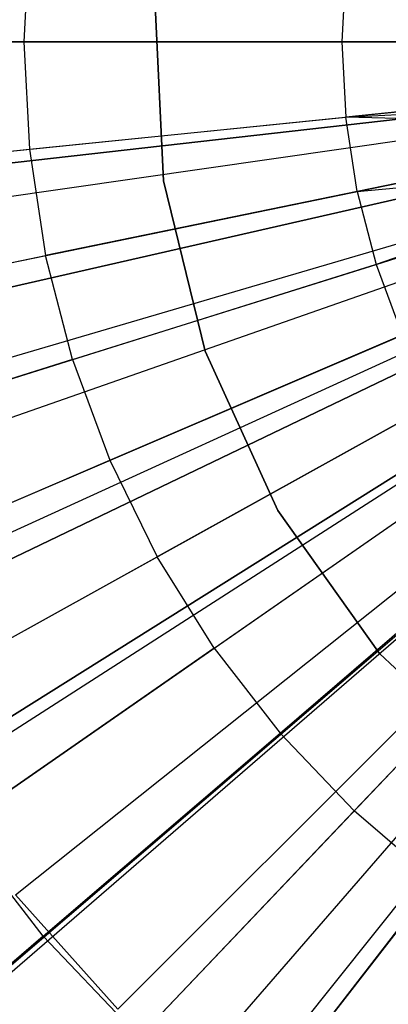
# Model space of a CAD drawing. Extents: x 0.2 to 44.2, y -21.9 to 24.
# Tile 196 of 239: x 37.134 to 37.494, y 2.81 to 3.771. Entities that reach past the tile are written whole.
import ezdxf

# ---------------------------------------------------------------- set-up
doc = ezdxf.new("R2010")
doc.units = 0
doc.header["$LTSCALE"] = 2.54
doc.layers.get('0').update_dxf_attribs({"color": 13, "linetype": 'CONTINUOUS'})

# ---------------------------------------------------------------- blocks, each defined once
blk = doc.blocks.new('GRUPUJ_2')
at = {"color": 0}
for p, q in [((33.17241, 22.06822, 7.48057), (33.16709, 21.96344, 7.48057)), ((33.17241, 22.06822, 7.48057), (33.16709, 21.96344, 7.48057)), ((33.48107, 22.03683, 7.54777), (33.47735, 21.96344, 7.54777)), ((33.48107, 22.03683, 7.54777), (33.47735, 21.96344, 7.54777)), ((31.95278, 21.96344, 7.04987), (33.79278, 21.96344, 7.59987)), ((31.95278, 21.96344, 7.04987), (33.79278, 21.96344, 7.59987)), ((32.86275, 21.96344, 7.39855), (33.16709, 21.96344, 7.48057)), ((32.86275, 21.96344, 7.39855), (33.16709, 21.96344, 7.48057)), ((33.16709, 21.96344, 7.48057), (33.17241, 21.85866, 7.48057)), ((33.16709, 21.96344, 7.48057), (33.47735, 21.96344, 7.54777)), ((33.16709, 21.96344, 7.48057), (33.17241, 21.85866, 7.48057)), ((33.16709, 21.96344, 7.48057), (33.47735, 21.96344, 7.54777)), ((33.79278, 21.96344, 7.59987), (33.47735, 21.96344, 7.54777)), ((33.47735, 21.96344, 7.54777), (33.48107, 21.89005, 7.54777)), ((33.79278, 21.96344, 7.59987), (33.47735, 21.96344, 7.54777)), ((33.47735, 21.96344, 7.54777), (33.48107, 21.89005, 7.54777)), ((31.96433, 21.73581, 7.04987), (33.79489, 21.92196, 7.59987)), ((31.96433, 21.73581, 7.04987), (33.79489, 21.92196, 7.59987)), ((33.79489, 21.92196, 7.59987), (33.48107, 21.89005, 7.54777)), ((33.79489, 21.92196, 7.59987), (33.48107, 21.89005, 7.54777)), ((31.97569, 21.64323, 7.04987), (33.79696, 21.90509, 7.59987)), ((31.97569, 21.64323, 7.04987), (33.79696, 21.90509, 7.59987)), ((33.48107, 21.89005, 7.54777), (33.79696, 21.90509, 7.59987)), ((33.48107, 21.89005, 7.54777), (33.79696, 21.90509, 7.59987)), ((33.17241, 21.85866, 7.48057), (33.48107, 21.89005, 7.54777)), ((33.17241, 21.85866, 7.48057), (33.48107, 21.89005, 7.54777)), ((33.4922, 21.81741, 7.54777), (33.48107, 21.89005, 7.54777)), ((33.80118, 21.88091, 7.59987), (33.48107, 21.89005, 7.54777)), ((33.4922, 21.81741, 7.54777), (33.48107, 21.89005, 7.54777)), ((33.80118, 21.88091, 7.59987), (33.48107, 21.89005, 7.54777)), ((31.99884, 21.51052, 7.04987), (33.80118, 21.88091, 7.59987)), ((31.99884, 21.51052, 7.04987), (33.80118, 21.88091, 7.59987)), ((33.80118, 21.88091, 7.59987), (33.4922, 21.81741, 7.54777)), ((33.80118, 21.88091, 7.59987), (33.4922, 21.81741, 7.54777)), ((32.86963, 21.82787, 7.39855), (33.17241, 21.85866, 7.48057)), ((32.86963, 21.82787, 7.39855), (33.17241, 21.85866, 7.48057)), ((33.17241, 21.85866, 7.48057), (33.18829, 21.75496, 7.48057)), ((33.17241, 21.85866, 7.48057), (33.18829, 21.75496, 7.48057)), ((32.04393, 21.32954, 7.04987), (33.80939, 21.84793, 7.59987)), ((32.04393, 21.32954, 7.04987), (33.80939, 21.84793, 7.59987)), ((33.4922, 21.81741, 7.54777), (33.80939, 21.84793, 7.59987)), ((33.4922, 21.81741, 7.54777), (33.80939, 21.84793, 7.59987)), ((33.80939, 21.84793, 7.59987), (33.51061, 21.74627, 7.54777)), ((33.80939, 21.84793, 7.59987), (33.51061, 21.74627, 7.54777)), ((32.05597, 21.28987, 7.04987), (33.81159, 21.8407, 7.59987)), ((32.05597, 21.28987, 7.04987), (33.81159, 21.8407, 7.59987)), ((33.51061, 21.74627, 7.54777), (33.81159, 21.8407, 7.59987)), ((33.51061, 21.74627, 7.54777), (33.81159, 21.8407, 7.59987)), ((33.4922, 21.81741, 7.54777), (33.18829, 21.75496, 7.48057)), ((33.4922, 21.81741, 7.54777), (33.18829, 21.75496, 7.48057)), ((33.4922, 21.81741, 7.54777), (33.51061, 21.74627, 7.54777)), ((33.4922, 21.81741, 7.54777), (33.51061, 21.74627, 7.54777)), ((32.13513, 21.07614, 7.04987), (33.82601, 21.80175, 7.59987)), ((32.13513, 21.07614, 7.04987), (33.82601, 21.80175, 7.59987)), ((32.15611, 21.02876, 7.04987), (33.82984, 21.79312, 7.59987)), ((32.15611, 21.02876, 7.04987), (33.82984, 21.79312, 7.59987)), ((32.23551, 20.87151, 7.04987), (33.8443, 21.76447, 7.59987)), ((32.23551, 20.87151, 7.04987), (33.8443, 21.76447, 7.59987)), ((32.89018, 21.69369, 7.39855), (33.18829, 21.75496, 7.48057)), ((32.89018, 21.69369, 7.39855), (33.18829, 21.75496, 7.48057)), ((33.21459, 21.65339, 7.48057), (33.18829, 21.75496, 7.48057)), ((33.21459, 21.65339, 7.48057), (33.18829, 21.75496, 7.48057)), ((32.30997, 20.747, 7.04987), (33.85787, 21.74178, 7.59987)), ((32.30997, 20.747, 7.04987), (33.85787, 21.74178, 7.59987)), ((33.21459, 21.65339, 7.48057), (33.51061, 21.74627, 7.54777)), ((33.21459, 21.65339, 7.48057), (33.51061, 21.74627, 7.54777)), ((33.51061, 21.74627, 7.54777), (33.53613, 21.67736, 7.54777)), ((33.51061, 21.74627, 7.54777), (33.53613, 21.67736, 7.54777)), ((32.35607, 20.67809, 7.04987), (33.86627, 21.72922, 7.59987)), ((32.35607, 20.67809, 7.04987), (33.86627, 21.72922, 7.59987)), ((32.49558, 20.49785, 7.04987), (33.89293, 21.69495, 7.59987)), ((32.49558, 20.49785, 7.04987), (33.89293, 21.69495, 7.59987)), ((32.50235, 20.49, 7.04987), (33.89293, 21.69495, 7.59987)), ((32.50235, 20.49, 7.04987), (33.89293, 21.69495, 7.59987)), ((33.25103, 21.55501, 7.48057), (33.53613, 21.67736, 7.54777)), ((33.25103, 21.55501, 7.48057), (33.53613, 21.67736, 7.54777)), ((32.65261, 20.33266, 7.04987), (33.92031, 21.66628, 7.59987)), ((32.65261, 20.33266, 7.04987), (33.92031, 21.66628, 7.59987)), ((32.72935, 20.263, 7.04987), (33.93429, 21.65358, 7.59987)), ((32.72935, 20.263, 7.04987), (33.93429, 21.65358, 7.59987)), ((33.21459, 21.65339, 7.48057), (32.92421, 21.56229, 7.39855)), ((33.21459, 21.65339, 7.48057), (32.92421, 21.56229, 7.39855)), ((33.21459, 21.65339, 7.48057), (33.25103, 21.55501, 7.48057)), ((33.21459, 21.65339, 7.48057), (33.25103, 21.55501, 7.48057)), ((32.82554, 20.1842, 7.04987), (33.95182, 21.63922, 7.59987)), ((32.82554, 20.1842, 7.04987), (33.95182, 21.63922, 7.59987)), ((33.5685, 21.61138, 7.54777), (33.29723, 21.46082, 7.48057)), ((33.5685, 21.61138, 7.54777), (33.29723, 21.46082, 7.48057)), ((32.97135, 21.43499, 7.39855), (33.25103, 21.55501, 7.48057)), ((32.97135, 21.43499, 7.39855), (33.25103, 21.55501, 7.48057)), ((33.25103, 21.55501, 7.48057), (33.29723, 21.46082, 7.48057)), ((33.25103, 21.55501, 7.48057), (33.29723, 21.46082, 7.48057)), ((33.35273, 21.37178, 7.48057), (33.60737, 21.54902, 7.54777)), ((33.35273, 21.37178, 7.48057), (33.60737, 21.54902, 7.54777)), ((33.41694, 21.28882, 7.48057), (33.65235, 21.49091, 7.54777)), ((33.41694, 21.28882, 7.48057), (33.65235, 21.49091, 7.54777)), ((33.03113, 21.31312, 7.39855), (33.29723, 21.46082, 7.48057)), ((33.03113, 21.31312, 7.39855), (33.29723, 21.46082, 7.48057)), ((33.35273, 21.37178, 7.48057), (33.29723, 21.46082, 7.48057)), ((33.35273, 21.37178, 7.48057), (33.29723, 21.46082, 7.48057)), ((33.70298, 21.43765, 7.54777), (33.48923, 21.21278, 7.48057)), ((33.70298, 21.43765, 7.54777), (33.48923, 21.21278, 7.48057)), ((33.35273, 21.37178, 7.48057), (33.10294, 21.19792, 7.39855)), ((33.35273, 21.37178, 7.48057), (33.10294, 21.19792, 7.39855)), ((33.35273, 21.37178, 7.48057), (33.41694, 21.28882, 7.48057)), ((33.35273, 21.37178, 7.48057), (33.41694, 21.28882, 7.48057)), ((33.18602, 21.09058, 7.39855), (33.41694, 21.28882, 7.48057)), ((33.18602, 21.09058, 7.39855), (33.41694, 21.28882, 7.48057)), ((33.41694, 21.28882, 7.48057), (33.48923, 21.21278, 7.48057)), ((33.41694, 21.28882, 7.48057), (33.48923, 21.21278, 7.48057)), ((33.27955, 20.9922, 7.39855), (33.48923, 21.21278, 7.48057)), ((33.27955, 20.9922, 7.39855), (33.48923, 21.21278, 7.48057)), ((33.56883, 21.14444, 7.48057), (33.48923, 21.21278, 7.48057)), ((33.56883, 21.14444, 7.48057), (33.48923, 21.21278, 7.48057)), ((33.18602, 21.09058, 7.39855), (33.10294, 21.19792, 7.39855)), ((33.18602, 21.09058, 7.39855), (33.10294, 21.19792, 7.39855)), ((33.56883, 21.14444, 7.48057), (33.38255, 20.90378, 7.39855)), ((33.56883, 21.14444, 7.48057), (33.38255, 20.90378, 7.39855)), ((33.18602, 21.09058, 7.39855), (32.95928, 20.89592, 7.30171)), ((33.18602, 21.09058, 7.39855), (32.95928, 20.89592, 7.30171)), ((33.18602, 21.09058, 7.39855), (33.27955, 20.9922, 7.39855)), ((33.18602, 21.09058, 7.39855), (33.27955, 20.9922, 7.39855))]:
    blk.add_line(p, q, dxfattribs=at)
blk = doc.blocks.new('KARO-10934_STL')
at = {"color": 0}
for p, q in [((37.27485, 3.61406, 20.33033), (37.26671, 3.78496, 20.33033)), ((37.26671, 3.78496, 16.33033), (37.27485, 3.61406, 16.33033)), ((37.27485, 3.61406, 20.33033), (37.26671, 3.78496, 20.33033)), ((37.26671, 3.78496, 16.33033), (37.27485, 3.61406, 16.33033)), ((37.31519, 3.44778, 20.33033), (37.27485, 3.61406, 20.33033)), ((37.27485, 3.61406, 20.33033), (37.27485, 3.61406, 16.33033)), ((37.27485, 3.61406, 16.33033), (37.31519, 3.44778, 16.33033)), ((37.27485, 3.61406, 20.33033), (37.27485, 3.61406, 16.33033)), ((37.31519, 3.44778, 20.33033), (37.27485, 3.61406, 20.33033)), ((37.27485, 3.61406, 16.33033), (37.31519, 3.44778, 16.33033)), ((37.38626, 3.29214, 20.33033), (37.31519, 3.44778, 20.33033)), ((37.31519, 3.44778, 20.33033), (37.31519, 3.44778, 16.33033)), ((37.31519, 3.44778, 16.33033), (37.38626, 3.29214, 16.33033)), ((37.31519, 3.44778, 20.33033), (37.31519, 3.44778, 16.33033)), ((37.38626, 3.29214, 20.33033), (37.31519, 3.44778, 20.33033)), ((37.31519, 3.44778, 16.33033), (37.38626, 3.29214, 16.33033)), ((37.48551, 3.15277, 20.33033), (37.38626, 3.29214, 20.33033)), ((37.38626, 3.29214, 20.33033), (37.38626, 3.29214, 16.33033)), ((37.38626, 3.29214, 16.33033), (37.48551, 3.15277, 16.33033)), ((37.38626, 3.29214, 20.33033), (37.38626, 3.29214, 16.33033)), ((37.48551, 3.15277, 20.33033), (37.38626, 3.29214, 20.33033)), ((37.38626, 3.29214, 16.33033), (37.48551, 3.15277, 16.33033)), ((37.60934, 3.03469, 20.33033), (37.48551, 3.15277, 20.33033)), ((37.48551, 3.15277, 20.33033), (37.48551, 3.15277, 16.33033)), ((37.48551, 3.15277, 16.33033), (37.60934, 3.03469, 16.33033)), ((37.48551, 3.15277, 20.33033), (37.48551, 3.15277, 16.33033)), ((37.60934, 3.03469, 20.33033), (37.48551, 3.15277, 20.33033)), ((37.48551, 3.15277, 16.33033), (37.60934, 3.03469, 16.33033))]:
    blk.add_line(p, q, dxfattribs=at)
blk.add_blockref('GRUPUJ_2', (3.97143, -18.21384, 12.86887), dxfattribs=at)
blk = doc.blocks.new('GRUPUJ_1')
at = {"color": 0}
for p, q in [((36.61693, 25.6898, 18.95564), (37.28027, 25.6898, 19.06835)), ((37.28027, 25.6898, 7.1438), (36.61693, 25.6898, 7.2565)), ((36.61693, 25.6898, 18.95564), (37.28027, 25.6898, 19.06835)), ((37.28027, 25.6898, 7.1438), (36.61693, 25.6898, 7.2565)), ((37.28449, 25.61459, 7.1438), (36.62532, 25.54032, 7.2565)), ((36.62532, 25.54032, 18.95564), (37.28449, 25.61459, 19.06835)), ((36.62532, 25.54032, 18.95564), (37.28449, 25.61459, 19.06835)), ((37.28449, 25.61459, 7.1438), (36.62532, 25.54032, 7.2565)), ((37.29711, 25.54032, 19.06835), (36.6504, 25.39271, 18.95564)), ((37.29711, 25.54032, 19.06835), (36.6504, 25.39271, 18.95564)), ((36.6504, 25.39271, 7.2565), (37.29711, 25.54032, 7.1438)), ((36.6504, 25.39271, 7.2565), (37.29711, 25.54032, 7.1438)), ((37.31797, 25.46792, 19.06835), (36.69185, 25.24884, 18.95564)), ((37.31797, 25.46792, 19.06835), (36.69185, 25.24884, 18.95564)), ((37.31797, 25.46792, 7.1438), (36.69185, 25.24884, 7.2565)), ((37.31797, 25.46792, 7.1438), (36.69185, 25.24884, 7.2565)), ((37.3468, 25.39832, 19.06835), (36.74915, 25.11051, 18.95564)), ((37.3468, 25.39832, 19.06835), (36.74915, 25.11051, 18.95564)), ((36.74915, 25.11051, 7.2565), (37.3468, 25.39832, 7.1438)), ((36.74915, 25.11051, 7.2565), (37.3468, 25.39832, 7.1438)), ((37.38324, 25.33239, 19.06835), (36.82157, 24.97947, 18.95564)), ((37.38324, 25.33239, 19.06835), (36.82157, 24.97947, 18.95564)), ((36.82157, 24.97947, 7.2565), (37.38324, 25.33239, 7.1438)), ((36.82157, 24.97947, 7.2565), (37.38324, 25.33239, 7.1438)), ((36.90821, 24.85736, 18.95564), (37.42683, 25.27095, 19.06835)), ((36.90821, 24.85736, 18.95564), (37.42683, 25.27095, 19.06835)), ((36.90821, 24.85736, 7.2565), (37.42683, 25.27095, 7.1438)), ((36.90821, 24.85736, 7.2565), (37.42683, 25.27095, 7.1438)), ((37.00798, 24.74573, 18.95564), (37.47703, 25.21478, 19.06835)), ((37.00798, 24.74573, 18.95564), (37.47703, 25.21478, 19.06835)), ((37.00798, 24.74573, 7.2565), (37.47703, 25.21478, 7.1438)), ((37.00798, 24.74573, 7.2565), (37.47703, 25.21478, 7.1438)), ((37.11962, 24.64596, 18.95564), (37.5332, 25.16458, 19.06835)), ((37.11962, 24.64596, 18.95564), (37.5332, 25.16458, 19.06835)), ((37.11962, 24.64596, 7.2565), (37.5332, 25.16458, 7.1438)), ((37.11962, 24.64596, 7.2565), (37.5332, 25.16458, 7.1438)), ((36.90821, 24.85736, 18.95564), (37.00798, 24.74573, 18.95564)), ((36.90821, 24.85736, 18.95564), (37.00798, 24.74573, 18.95564)), ((36.90821, 24.85736, 7.2565), (37.00798, 24.74573, 7.2565)), ((36.90821, 24.85736, 7.2565), (37.00798, 24.74573, 7.2565))]:
    blk.add_line(p, q, dxfattribs=at)
blk = doc.blocks.new('GRUPUJ_3')
at = {"color": 0}
for name, p in [('GRUPUJ_1', (0, 0)), ('KARO-10934_STL', (-0.22216, 21.9402, -1.25052))]:
    blk.add_blockref(name, p, dxfattribs=at)

msp = doc.modelspace()

# ---------------------------------------------------------------- block references
at = {"color": 0}
msp.add_blockref('GRUPUJ_3', (0.22216, -21.9402, 1.25052), dxfattribs=at)

doc.saveas('drawing.dxf')
